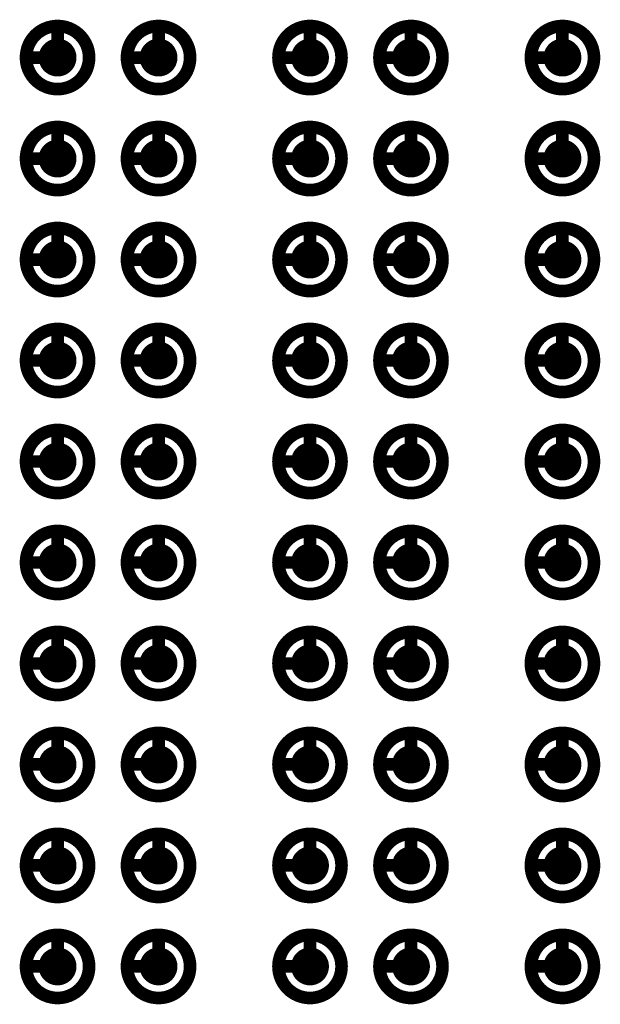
# Model space of a CAD drawing. Header units: millimetres. Extents: x 62 to 363, y 42 to 391.
# Tile 22 of 216: x 135.17 to 139.77, y 88.7 to 96.5. Entities that reach past the tile are written whole.
import ezdxf

# ---------------------------------------------------------------- set-up
doc = ezdxf.new("R2010")
doc.units = ezdxf.units.MM
doc.layers.add('Mechanical8', color=56, linetype='Continuous')
doc.layers.add('PadHoleLayer', color=156, linetype='Continuous')

# ---------------------------------------------------------------- blocks, each defined once
blk = doc.blocks.new('SAMTEC_SEAM8_40_S02_0_S_10_2_GP_K_HP_1861')
at = {"layer": 'Mechanical8'}
for points, const_width in [([(-14.55, -0.6, 1), (-15.05, -0.6, 1)], 0.1), ([(-14.825, -0.35, 1), (-14.775, -0.35, 1)], 0.05), ([(-13.75, -0.6, 1), (-14.25, -0.6, 1)], 0.1), ([(-14.025, -0.35, 1), (-13.975, -0.35, 1)], 0.05), ([(-12.95, -0.6, 1), (-13.45, -0.6, 1)], 0.1), ([(-13.225, -0.35, 1), (-13.175, -0.35, 1)], 0.05), ([(-12.15, -0.6, 1), (-12.65, -0.6, 1)], 0.1), ([(-12.425, -0.35, 1), (-12.375, -0.35, 1)], 0.05), ([(-11.35, -0.6, 1), (-11.85, -0.6, 1)], 0.1), ([(-11.625, -0.35, 1), (-11.575, -0.35, 1)], 0.05), ([(-10.55, -0.6, 1), (-11.05, -0.6, 1)], 0.1), ([(-10.825, -0.35, 1), (-10.775, -0.35, 1)], 0.05), ([(-9.75, -0.6, 1), (-10.25, -0.6, 1)], 0.1), ([(-10.025, -0.35, 1), (-9.975, -0.35, 1)], 0.05), ([(-8.95, -0.6, 1), (-9.45, -0.6, 1)], 0.1), ([(-9.225, -0.35, 1), (-9.175, -0.35, 1)], 0.05), ([(-8.15, -0.6, 1), (-8.65, -0.6, 1)], 0.1), ([(-8.425, -0.35, 1), (-8.375, -0.35, 1)], 0.05), ([(-7.35, -0.6, 1), (-7.85, -0.6, 1)], 0.1), ([(-7.625, -0.35, 1), (-7.575, -0.35, 1)], 0.05), ([(-15.075, -0.6, 1), (-15.025, -0.6, 1)], 0.05), ([(-14.825, -0.6, 1), (-14.775, -0.6, 1)], 0.05), ([(-14.825, -0.6, 1), (-14.775, -0.6, 1)], 0.05), ([(-14.575, -0.6, 1), (-14.525, -0.6, 1)], 0.05), ([(-14.575, -0.6, 1), (-14.525, -0.6, 1)], 0.05), ([(-14.275, -0.6, 1), (-14.225, -0.6, 1)], 0.05), ([(-14.025, -0.6, 1), (-13.975, -0.6, 1)], 0.05), ([(-14.025, -0.6, 1), (-13.975, -0.6, 1)], 0.05), ([(-13.775, -0.6, 1), (-13.725, -0.6, 1)], 0.05), ([(-13.775, -0.6, 1), (-13.725, -0.6, 1)], 0.05), ([(-13.475, -0.6, 1), (-13.425, -0.6, 1)], 0.05), ([(-13.225, -0.6, 1), (-13.175, -0.6, 1)], 0.05), ([(-13.225, -0.6, 1), (-13.175, -0.6, 1)], 0.05), ([(-12.975, -0.6, 1), (-12.925, -0.6, 1)], 0.05), ([(-12.975, -0.6, 1), (-12.925, -0.6, 1)], 0.05), ([(-12.675, -0.6, 1), (-12.625, -0.6, 1)], 0.05), ([(-12.425, -0.6, 1), (-12.375, -0.6, 1)], 0.05), ([(-12.425, -0.6, 1), (-12.375, -0.6, 1)], 0.05), ([(-12.175, -0.6, 1), (-12.125, -0.6, 1)], 0.05), ([(-12.175, -0.6, 1), (-12.125, -0.6, 1)], 0.05), ([(-11.875, -0.6, 1), (-11.825, -0.6, 1)], 0.05), ([(-11.625, -0.6, 1), (-11.575, -0.6, 1)], 0.05), ([(-11.625, -0.6, 1), (-11.575, -0.6, 1)], 0.05), ([(-11.375, -0.6, 1), (-11.325, -0.6, 1)], 0.05), ([(-11.375, -0.6, 1), (-11.325, -0.6, 1)], 0.05), ([(-11.075, -0.6, 1), (-11.025, -0.6, 1)], 0.05), ([(-10.825, -0.6, 1), (-10.775, -0.6, 1)], 0.05), ([(-10.825, -0.6, 1), (-10.775, -0.6, 1)], 0.05), ([(-10.575, -0.6, 1), (-10.525, -0.6, 1)], 0.05), ([(-10.575, -0.6, 1), (-10.525, -0.6, 1)], 0.05), ([(-10.275, -0.6, 1), (-10.225, -0.6, 1)], 0.05), ([(-10.025, -0.6, 1), (-9.975, -0.6, 1)], 0.05), ([(-10.025, -0.6, 1), (-9.975, -0.6, 1)], 0.05), ([(-9.775, -0.6, 1), (-9.725, -0.6, 1)], 0.05), ([(-9.775, -0.6, 1), (-9.725, -0.6, 1)], 0.05), ([(-9.475, -0.6, 1), (-9.425, -0.6, 1)], 0.05), ([(-9.225, -0.6, 1), (-9.175, -0.6, 1)], 0.05), ([(-9.225, -0.6, 1), (-9.175, -0.6, 1)], 0.05), ([(-8.975, -0.6, 1), (-8.925, -0.6, 1)], 0.05), ([(-8.975, -0.6, 1), (-8.925, -0.6, 1)], 0.05), ([(-8.675, -0.6, 1), (-8.625, -0.6, 1)], 0.05), ([(-8.425, -0.6, 1), (-8.375, -0.6, 1)], 0.05), ([(-8.425, -0.6, 1), (-8.375, -0.6, 1)], 0.05), ([(-8.175, -0.6, 1), (-8.125, -0.6, 1)], 0.05), ([(-8.175, -0.6, 1), (-8.125, -0.6, 1)], 0.05), ([(-7.875, -0.6, 1), (-7.825, -0.6, 1)], 0.05), ([(-7.625, -0.6, 1), (-7.575, -0.6, 1)], 0.05), ([(-7.625, -0.6, 1), (-7.575, -0.6, 1)], 0.05), ([(-7.375, -0.6, 1), (-7.325, -0.6, 1)], 0.05), ([(-7.375, -0.6, 1), (-7.325, -0.6, 1)], 0.05), ([(-14.55, -1.4, 1), (-15.05, -1.4, 1)], 0.1), ([(-14.825, -1.15, 1), (-14.775, -1.15, 1)], 0.05), ([(-13.75, -1.4, 1), (-14.25, -1.4, 1)], 0.1), ([(-14.025, -1.15, 1), (-13.975, -1.15, 1)], 0.05), ([(-12.95, -1.4, 1), (-13.45, -1.4, 1)], 0.1), ([(-13.225, -1.15, 1), (-13.175, -1.15, 1)], 0.05), ([(-12.15, -1.4, 1), (-12.65, -1.4, 1)], 0.1), ([(-12.425, -1.15, 1), (-12.375, -1.15, 1)], 0.05), ([(-11.35, -1.4, 1), (-11.85, -1.4, 1)], 0.1), ([(-11.625, -1.15, 1), (-11.575, -1.15, 1)], 0.05), ([(-10.55, -1.4, 1), (-11.05, -1.4, 1)], 0.1), ([(-10.825, -1.15, 1), (-10.775, -1.15, 1)], 0.05), ([(-9.75, -1.4, 1), (-10.25, -1.4, 1)], 0.1), ([(-10.025, -1.15, 1), (-9.975, -1.15, 1)], 0.05), ([(-8.95, -1.4, 1), (-9.45, -1.4, 1)], 0.1), ([(-9.225, -1.15, 1), (-9.175, -1.15, 1)], 0.05), ([(-8.15, -1.4, 1), (-8.65, -1.4, 1)], 0.1), ([(-8.425, -1.15, 1), (-8.375, -1.15, 1)], 0.05), ([(-7.35, -1.4, 1), (-7.85, -1.4, 1)], 0.1), ([(-7.625, -1.15, 1), (-7.575, -1.15, 1)], 0.05), ([(-15.075, -1.4, 1), (-15.025, -1.4, 1)], 0.05), ([(-14.825, -1.4, 1), (-14.775, -1.4, 1)], 0.05), ([(-14.825, -1.4, 1), (-14.775, -1.4, 1)], 0.05), ([(-14.575, -1.4, 1), (-14.525, -1.4, 1)], 0.05), ([(-14.575, -1.4, 1), (-14.525, -1.4, 1)], 0.05), ([(-14.275, -1.4, 1), (-14.225, -1.4, 1)], 0.05), ([(-14.025, -1.4, 1), (-13.975, -1.4, 1)], 0.05), ([(-14.025, -1.4, 1), (-13.975, -1.4, 1)], 0.05), ([(-13.775, -1.4, 1), (-13.725, -1.4, 1)], 0.05), ([(-13.775, -1.4, 1), (-13.725, -1.4, 1)], 0.05), ([(-13.475, -1.4, 1), (-13.425, -1.4, 1)], 0.05), ([(-13.225, -1.4, 1), (-13.175, -1.4, 1)], 0.05), ([(-13.225, -1.4, 1), (-13.175, -1.4, 1)], 0.05), ([(-12.975, -1.4, 1), (-12.925, -1.4, 1)], 0.05), ([(-12.975, -1.4, 1), (-12.925, -1.4, 1)], 0.05), ([(-12.675, -1.4, 1), (-12.625, -1.4, 1)], 0.05), ([(-12.425, -1.4, 1), (-12.375, -1.4, 1)], 0.05), ([(-12.425, -1.4, 1), (-12.375, -1.4, 1)], 0.05), ([(-12.175, -1.4, 1), (-12.125, -1.4, 1)], 0.05), ([(-12.175, -1.4, 1), (-12.125, -1.4, 1)], 0.05), ([(-11.875, -1.4, 1), (-11.825, -1.4, 1)], 0.05), ([(-11.625, -1.4, 1), (-11.575, -1.4, 1)], 0.05), ([(-11.625, -1.4, 1), (-11.575, -1.4, 1)], 0.05), ([(-11.375, -1.4, 1), (-11.325, -1.4, 1)], 0.05), ([(-11.375, -1.4, 1), (-11.325, -1.4, 1)], 0.05), ([(-11.075, -1.4, 1), (-11.025, -1.4, 1)], 0.05), ([(-10.825, -1.4, 1), (-10.775, -1.4, 1)], 0.05), ([(-10.825, -1.4, 1), (-10.775, -1.4, 1)], 0.05), ([(-10.575, -1.4, 1), (-10.525, -1.4, 1)], 0.05), ([(-10.575, -1.4, 1), (-10.525, -1.4, 1)], 0.05), ([(-10.275, -1.4, 1), (-10.225, -1.4, 1)], 0.05), ([(-10.025, -1.4, 1), (-9.975, -1.4, 1)], 0.05), ([(-10.025, -1.4, 1), (-9.975, -1.4, 1)], 0.05), ([(-9.775, -1.4, 1), (-9.725, -1.4, 1)], 0.05), ([(-9.775, -1.4, 1), (-9.725, -1.4, 1)], 0.05), ([(-9.475, -1.4, 1), (-9.425, -1.4, 1)], 0.05), ([(-9.225, -1.4, 1), (-9.175, -1.4, 1)], 0.05), ([(-9.225, -1.4, 1), (-9.175, -1.4, 1)], 0.05), ([(-8.975, -1.4, 1), (-8.925, -1.4, 1)], 0.05), ([(-8.975, -1.4, 1), (-8.925, -1.4, 1)], 0.05), ([(-8.675, -1.4, 1), (-8.625, -1.4, 1)], 0.05), ([(-8.425, -1.4, 1), (-8.375, -1.4, 1)], 0.05), ([(-8.425, -1.4, 1), (-8.375, -1.4, 1)], 0.05), ([(-8.175, -1.4, 1), (-8.125, -1.4, 1)], 0.05), ([(-8.175, -1.4, 1), (-8.125, -1.4, 1)], 0.05), ([(-7.875, -1.4, 1), (-7.825, -1.4, 1)], 0.05), ([(-7.625, -1.4, 1), (-7.575, -1.4, 1)], 0.05), ([(-7.625, -1.4, 1), (-7.575, -1.4, 1)], 0.05), ([(-7.375, -1.4, 1), (-7.325, -1.4, 1)], 0.05), ([(-7.375, -1.4, 1), (-7.325, -1.4, 1)], 0.05), ([(-14.55, -2.6, 1), (-15.05, -2.6, 1)], 0.1), ([(-14.825, -2.35, 1), (-14.775, -2.35, 1)], 0.05), ([(-13.75, -2.6, 1), (-14.25, -2.6, 1)], 0.1), ([(-14.025, -2.35, 1), (-13.975, -2.35, 1)], 0.05), ([(-12.95, -2.6, 1), (-13.45, -2.6, 1)], 0.1), ([(-13.225, -2.35, 1), (-13.175, -2.35, 1)], 0.05), ([(-12.15, -2.6, 1), (-12.65, -2.6, 1)], 0.1), ([(-12.425, -2.35, 1), (-12.375, -2.35, 1)], 0.05), ([(-11.35, -2.6, 1), (-11.85, -2.6, 1)], 0.1), ([(-11.625, -2.35, 1), (-11.575, -2.35, 1)], 0.05), ([(-10.55, -2.6, 1), (-11.05, -2.6, 1)], 0.1), ([(-10.825, -2.35, 1), (-10.775, -2.35, 1)], 0.05), ([(-9.75, -2.6, 1), (-10.25, -2.6, 1)], 0.1), ([(-10.025, -2.35, 1), (-9.975, -2.35, 1)], 0.05), ([(-8.95, -2.6, 1), (-9.45, -2.6, 1)], 0.1), ([(-9.225, -2.35, 1), (-9.175, -2.35, 1)], 0.05), ([(-8.15, -2.6, 1), (-8.65, -2.6, 1)], 0.1), ([(-8.425, -2.35, 1), (-8.375, -2.35, 1)], 0.05), ([(-7.35, -2.6, 1), (-7.85, -2.6, 1)], 0.1), ([(-7.625, -2.35, 1), (-7.575, -2.35, 1)], 0.05), ([(-15.075, -2.6, 1), (-15.025, -2.6, 1)], 0.05), ([(-14.825, -2.6, 1), (-14.775, -2.6, 1)], 0.05), ([(-14.825, -2.6, 1), (-14.775, -2.6, 1)], 0.05), ([(-14.575, -2.6, 1), (-14.525, -2.6, 1)], 0.05), ([(-14.575, -2.6, 1), (-14.525, -2.6, 1)], 0.05), ([(-14.275, -2.6, 1), (-14.225, -2.6, 1)], 0.05), ([(-14.025, -2.6, 1), (-13.975, -2.6, 1)], 0.05), ([(-14.025, -2.6, 1), (-13.975, -2.6, 1)], 0.05), ([(-13.775, -2.6, 1), (-13.725, -2.6, 1)], 0.05), ([(-13.775, -2.6, 1), (-13.725, -2.6, 1)], 0.05), ([(-13.475, -2.6, 1), (-13.425, -2.6, 1)], 0.05), ([(-13.225, -2.6, 1), (-13.175, -2.6, 1)], 0.05), ([(-13.225, -2.6, 1), (-13.175, -2.6, 1)], 0.05), ([(-12.975, -2.6, 1), (-12.925, -2.6, 1)], 0.05), ([(-12.975, -2.6, 1), (-12.925, -2.6, 1)], 0.05), ([(-12.675, -2.6, 1), (-12.625, -2.6, 1)], 0.05), ([(-12.425, -2.6, 1), (-12.375, -2.6, 1)], 0.05), ([(-12.425, -2.6, 1), (-12.375, -2.6, 1)], 0.05), ([(-12.175, -2.6, 1), (-12.125, -2.6, 1)], 0.05), ([(-12.175, -2.6, 1), (-12.125, -2.6, 1)], 0.05), ([(-11.875, -2.6, 1), (-11.825, -2.6, 1)], 0.05), ([(-11.625, -2.6, 1), (-11.575, -2.6, 1)], 0.05), ([(-11.625, -2.6, 1), (-11.575, -2.6, 1)], 0.05), ([(-11.375, -2.6, 1), (-11.325, -2.6, 1)], 0.05), ([(-11.375, -2.6, 1), (-11.325, -2.6, 1)], 0.05), ([(-11.075, -2.6, 1), (-11.025, -2.6, 1)], 0.05), ([(-10.825, -2.6, 1), (-10.775, -2.6, 1)], 0.05), ([(-10.825, -2.6, 1), (-10.775, -2.6, 1)], 0.05), ([(-10.575, -2.6, 1), (-10.525, -2.6, 1)], 0.05), ([(-10.575, -2.6, 1), (-10.525, -2.6, 1)], 0.05), ([(-10.275, -2.6, 1), (-10.225, -2.6, 1)], 0.05), ([(-10.025, -2.6, 1), (-9.975, -2.6, 1)], 0.05), ([(-10.025, -2.6, 1), (-9.975, -2.6, 1)], 0.05), ([(-9.775, -2.6, 1), (-9.725, -2.6, 1)], 0.05), ([(-9.775, -2.6, 1), (-9.725, -2.6, 1)], 0.05), ([(-9.475, -2.6, 1), (-9.425, -2.6, 1)], 0.05), ([(-9.225, -2.6, 1), (-9.175, -2.6, 1)], 0.05), ([(-9.225, -2.6, 1), (-9.175, -2.6, 1)], 0.05), ([(-8.975, -2.6, 1), (-8.925, -2.6, 1)], 0.05), ([(-8.975, -2.6, 1), (-8.925, -2.6, 1)], 0.05), ([(-8.675, -2.6, 1), (-8.625, -2.6, 1)], 0.05), ([(-8.425, -2.6, 1), (-8.375, -2.6, 1)], 0.05), ([(-8.425, -2.6, 1), (-8.375, -2.6, 1)], 0.05), ([(-8.175, -2.6, 1), (-8.125, -2.6, 1)], 0.05), ([(-8.175, -2.6, 1), (-8.125, -2.6, 1)], 0.05), ([(-7.875, -2.6, 1), (-7.825, -2.6, 1)], 0.05), ([(-7.625, -2.6, 1), (-7.575, -2.6, 1)], 0.05), ([(-7.625, -2.6, 1), (-7.575, -2.6, 1)], 0.05), ([(-7.375, -2.6, 1), (-7.325, -2.6, 1)], 0.05), ([(-7.375, -2.6, 1), (-7.325, -2.6, 1)], 0.05), ([(-14.55, -3.4, 1), (-15.05, -3.4, 1)], 0.1), ([(-14.825, -3.15, 1), (-14.775, -3.15, 1)], 0.05), ([(-13.75, -3.4, 1), (-14.25, -3.4, 1)], 0.1), ([(-14.025, -3.15, 1), (-13.975, -3.15, 1)], 0.05), ([(-12.95, -3.4, 1), (-13.45, -3.4, 1)], 0.1), ([(-13.225, -3.15, 1), (-13.175, -3.15, 1)], 0.05), ([(-12.15, -3.4, 1), (-12.65, -3.4, 1)], 0.1), ([(-12.425, -3.15, 1), (-12.375, -3.15, 1)], 0.05), ([(-11.35, -3.4, 1), (-11.85, -3.4, 1)], 0.1), ([(-11.625, -3.15, 1), (-11.575, -3.15, 1)], 0.05), ([(-10.55, -3.4, 1), (-11.05, -3.4, 1)], 0.1), ([(-10.825, -3.15, 1), (-10.775, -3.15, 1)], 0.05), ([(-9.75, -3.4, 1), (-10.25, -3.4, 1)], 0.1), ([(-10.025, -3.15, 1), (-9.975, -3.15, 1)], 0.05), ([(-8.95, -3.4, 1), (-9.45, -3.4, 1)], 0.1), ([(-9.225, -3.15, 1), (-9.175, -3.15, 1)], 0.05), ([(-8.15, -3.4, 1), (-8.65, -3.4, 1)], 0.1), ([(-8.425, -3.15, 1), (-8.375, -3.15, 1)], 0.05), ([(-7.35, -3.4, 1), (-7.85, -3.4, 1)], 0.1), ([(-7.625, -3.15, 1), (-7.575, -3.15, 1)], 0.05), ([(-15.075, -3.4, 1), (-15.025, -3.4, 1)], 0.05), ([(-14.825, -3.4, 1), (-14.775, -3.4, 1)], 0.05), ([(-14.825, -3.4, 1), (-14.775, -3.4, 1)], 0.05), ([(-14.575, -3.4, 1), (-14.525, -3.4, 1)], 0.05), ([(-14.575, -3.4, 1), (-14.525, -3.4, 1)], 0.05), ([(-14.275, -3.4, 1), (-14.225, -3.4, 1)], 0.05), ([(-14.025, -3.4, 1), (-13.975, -3.4, 1)], 0.05), ([(-14.025, -3.4, 1), (-13.975, -3.4, 1)], 0.05), ([(-13.775, -3.4, 1), (-13.725, -3.4, 1)], 0.05), ([(-13.775, -3.4, 1), (-13.725, -3.4, 1)], 0.05), ([(-13.475, -3.4, 1), (-13.425, -3.4, 1)], 0.05), ([(-13.225, -3.4, 1), (-13.175, -3.4, 1)], 0.05), ([(-13.225, -3.4, 1), (-13.175, -3.4, 1)], 0.05), ([(-12.975, -3.4, 1), (-12.925, -3.4, 1)], 0.05), ([(-12.975, -3.4, 1), (-12.925, -3.4, 1)], 0.05), ([(-12.675, -3.4, 1), (-12.625, -3.4, 1)], 0.05), ([(-12.425, -3.4, 1), (-12.375, -3.4, 1)], 0.05), ([(-12.425, -3.4, 1), (-12.375, -3.4, 1)], 0.05), ([(-12.175, -3.4, 1), (-12.125, -3.4, 1)], 0.05), ([(-12.175, -3.4, 1), (-12.125, -3.4, 1)], 0.05), ([(-11.875, -3.4, 1), (-11.825, -3.4, 1)], 0.05), ([(-11.625, -3.4, 1), (-11.575, -3.4, 1)], 0.05), ([(-11.625, -3.4, 1), (-11.575, -3.4, 1)], 0.05), ([(-11.375, -3.4, 1), (-11.325, -3.4, 1)], 0.05), ([(-11.375, -3.4, 1), (-11.325, -3.4, 1)], 0.05), ([(-11.075, -3.4, 1), (-11.025, -3.4, 1)], 0.05), ([(-10.825, -3.4, 1), (-10.775, -3.4, 1)], 0.05), ([(-10.825, -3.4, 1), (-10.775, -3.4, 1)], 0.05), ([(-10.575, -3.4, 1), (-10.525, -3.4, 1)], 0.05), ([(-10.575, -3.4, 1), (-10.525, -3.4, 1)], 0.05), ([(-10.275, -3.4, 1), (-10.225, -3.4, 1)], 0.05), ([(-10.025, -3.4, 1), (-9.975, -3.4, 1)], 0.05), ([(-10.025, -3.4, 1), (-9.975, -3.4, 1)], 0.05), ([(-9.775, -3.4, 1), (-9.725, -3.4, 1)], 0.05), ([(-9.775, -3.4, 1), (-9.725, -3.4, 1)], 0.05), ([(-9.475, -3.4, 1), (-9.425, -3.4, 1)], 0.05), ([(-9.225, -3.4, 1), (-9.175, -3.4, 1)], 0.05), ([(-9.225, -3.4, 1), (-9.175, -3.4, 1)], 0.05), ([(-8.975, -3.4, 1), (-8.925, -3.4, 1)], 0.05), ([(-8.975, -3.4, 1), (-8.925, -3.4, 1)], 0.05), ([(-8.675, -3.4, 1), (-8.625, -3.4, 1)], 0.05), ([(-8.425, -3.4, 1), (-8.375, -3.4, 1)], 0.05), ([(-8.425, -3.4, 1), (-8.375, -3.4, 1)], 0.05), ([(-8.175, -3.4, 1), (-8.125, -3.4, 1)], 0.05), ([(-8.175, -3.4, 1), (-8.125, -3.4, 1)], 0.05), ([(-7.875, -3.4, 1), (-7.825, -3.4, 1)], 0.05), ([(-7.625, -3.4, 1), (-7.575, -3.4, 1)], 0.05), ([(-7.625, -3.4, 1), (-7.575, -3.4, 1)], 0.05), ([(-7.375, -3.4, 1), (-7.325, -3.4, 1)], 0.05), ([(-7.375, -3.4, 1), (-7.325, -3.4, 1)], 0.05), ([(-14.55, -4.6, 1), (-15.05, -4.6, 1)], 0.1), ([(-14.825, -4.35, 1), (-14.775, -4.35, 1)], 0.05), ([(-13.75, -4.6, 1), (-14.25, -4.6, 1)], 0.1), ([(-14.025, -4.35, 1), (-13.975, -4.35, 1)], 0.05), ([(-12.95, -4.6, 1), (-13.45, -4.6, 1)], 0.1), ([(-13.225, -4.35, 1), (-13.175, -4.35, 1)], 0.05), ([(-12.15, -4.6, 1), (-12.65, -4.6, 1)], 0.1), ([(-12.425, -4.35, 1), (-12.375, -4.35, 1)], 0.05), ([(-11.35, -4.6, 1), (-11.85, -4.6, 1)], 0.1), ([(-11.625, -4.35, 1), (-11.575, -4.35, 1)], 0.05), ([(-10.55, -4.6, 1), (-11.05, -4.6, 1)], 0.1), ([(-10.825, -4.35, 1), (-10.775, -4.35, 1)], 0.05), ([(-9.75, -4.6, 1), (-10.25, -4.6, 1)], 0.1), ([(-10.025, -4.35, 1), (-9.975, -4.35, 1)], 0.05), ([(-8.95, -4.6, 1), (-9.45, -4.6, 1)], 0.1), ([(-9.225, -4.35, 1), (-9.175, -4.35, 1)], 0.05), ([(-8.15, -4.6, 1), (-8.65, -4.6, 1)], 0.1), ([(-8.425, -4.35, 1), (-8.375, -4.35, 1)], 0.05), ([(-7.35, -4.6, 1), (-7.85, -4.6, 1)], 0.1), ([(-7.625, -4.35, 1), (-7.575, -4.35, 1)], 0.05), ([(-15.075, -4.6, 1), (-15.025, -4.6, 1)], 0.05), ([(-14.825, -4.6, 1), (-14.775, -4.6, 1)], 0.05), ([(-14.825, -4.6, 1), (-14.775, -4.6, 1)], 0.05), ([(-14.575, -4.6, 1), (-14.525, -4.6, 1)], 0.05), ([(-14.575, -4.6, 1), (-14.525, -4.6, 1)], 0.05), ([(-14.275, -4.6, 1), (-14.225, -4.6, 1)], 0.05), ([(-14.025, -4.6, 1), (-13.975, -4.6, 1)], 0.05), ([(-14.025, -4.6, 1), (-13.975, -4.6, 1)], 0.05), ([(-13.775, -4.6, 1), (-13.725, -4.6, 1)], 0.05), ([(-13.775, -4.6, 1), (-13.725, -4.6, 1)], 0.05), ([(-13.475, -4.6, 1), (-13.425, -4.6, 1)], 0.05), ([(-13.225, -4.6, 1), (-13.175, -4.6, 1)], 0.05), ([(-13.225, -4.6, 1), (-13.175, -4.6, 1)], 0.05), ([(-12.975, -4.6, 1), (-12.925, -4.6, 1)], 0.05), ([(-12.975, -4.6, 1), (-12.925, -4.6, 1)], 0.05), ([(-12.675, -4.6, 1), (-12.625, -4.6, 1)], 0.05), ([(-12.425, -4.6, 1), (-12.375, -4.6, 1)], 0.05), ([(-12.425, -4.6, 1), (-12.375, -4.6, 1)], 0.05), ([(-12.175, -4.6, 1), (-12.125, -4.6, 1)], 0.05), ([(-12.175, -4.6, 1), (-12.125, -4.6, 1)], 0.05), ([(-11.875, -4.6, 1), (-11.825, -4.6, 1)], 0.05), ([(-11.625, -4.6, 1), (-11.575, -4.6, 1)], 0.05), ([(-11.625, -4.6, 1), (-11.575, -4.6, 1)], 0.05), ([(-11.375, -4.6, 1), (-11.325, -4.6, 1)], 0.05), ([(-11.375, -4.6, 1), (-11.325, -4.6, 1)], 0.05), ([(-11.075, -4.6, 1), (-11.025, -4.6, 1)], 0.05), ([(-10.825, -4.6, 1), (-10.775, -4.6, 1)], 0.05), ([(-10.825, -4.6, 1), (-10.775, -4.6, 1)], 0.05), ([(-10.575, -4.6, 1), (-10.525, -4.6, 1)], 0.05), ([(-10.575, -4.6, 1), (-10.525, -4.6, 1)], 0.05), ([(-10.275, -4.6, 1), (-10.225, -4.6, 1)], 0.05), ([(-10.025, -4.6, 1), (-9.975, -4.6, 1)], 0.05), ([(-10.025, -4.6, 1), (-9.975, -4.6, 1)], 0.05), ([(-9.775, -4.6, 1), (-9.725, -4.6, 1)], 0.05), ([(-9.775, -4.6, 1), (-9.725, -4.6, 1)], 0.05), ([(-9.475, -4.6, 1), (-9.425, -4.6, 1)], 0.05), ([(-9.225, -4.6, 1), (-9.175, -4.6, 1)], 0.05), ([(-9.225, -4.6, 1), (-9.175, -4.6, 1)], 0.05), ([(-8.975, -4.6, 1), (-8.925, -4.6, 1)], 0.05), ([(-8.975, -4.6, 1), (-8.925, -4.6, 1)], 0.05), ([(-8.675, -4.6, 1), (-8.625, -4.6, 1)], 0.05), ([(-8.425, -4.6, 1), (-8.375, -4.6, 1)], 0.05), ([(-8.425, -4.6, 1), (-8.375, -4.6, 1)], 0.05), ([(-8.175, -4.6, 1), (-8.125, -4.6, 1)], 0.05), ([(-8.175, -4.6, 1), (-8.125, -4.6, 1)], 0.05), ([(-7.875, -4.6, 1), (-7.825, -4.6, 1)], 0.05), ([(-7.625, -4.6, 1), (-7.575, -4.6, 1)], 0.05), ([(-7.625, -4.6, 1), (-7.575, -4.6, 1)], 0.05), ([(-7.375, -4.6, 1), (-7.325, -4.6, 1)], 0.05), ([(-7.375, -4.6, 1), (-7.325, -4.6, 1)], 0.05)]:
    blk.add_lwpolyline(points, format="xyb", close=True, dxfattribs=dict(at, const_width=const_width))
at = {"layer": 'Mechanical8', "const_width": 0.1}
for points in [[(-14.8, -0.35), (-14.8, -0.6)], [(-14, -0.35), (-14, -0.6)], [(-13.2, -0.35), (-13.2, -0.6)], [(-12.4, -0.35), (-12.4, -0.6)], [(-11.6, -0.35), (-11.6, -0.6)], [(-10.8, -0.35), (-10.8, -0.6)], [(-10, -0.35), (-10, -0.6)], [(-9.2, -0.35), (-9.2, -0.6)], [(-8.4, -0.35), (-8.4, -0.6)], [(-7.6, -0.35), (-7.6, -0.6)], [(-14.8, -0.6), (-14.55, -0.6)], [(-14, -0.6), (-13.75, -0.6)], [(-13.2, -0.6), (-12.95, -0.6)], [(-12.4, -0.6), (-12.15, -0.6)], [(-11.6, -0.6), (-11.35, -0.6)], [(-10.8, -0.6), (-10.55, -0.6)], [(-10, -0.6), (-9.75, -0.6)], [(-9.2, -0.6), (-8.95, -0.6)], [(-8.4, -0.6), (-8.15, -0.6)], [(-7.6, -0.6), (-7.35, -0.6)], [(-14.8, -1.15), (-14.8, -1.4)], [(-14, -1.15), (-14, -1.4)], [(-13.2, -1.15), (-13.2, -1.4)], [(-12.4, -1.15), (-12.4, -1.4)], [(-11.6, -1.15), (-11.6, -1.4)], [(-10.8, -1.15), (-10.8, -1.4)], [(-10, -1.15), (-10, -1.4)], [(-9.2, -1.15), (-9.2, -1.4)], [(-8.4, -1.15), (-8.4, -1.4)], [(-7.6, -1.15), (-7.6, -1.4)], [(-14.8, -1.4), (-14.55, -1.4)], [(-14, -1.4), (-13.75, -1.4)], [(-13.2, -1.4), (-12.95, -1.4)], [(-12.4, -1.4), (-12.15, -1.4)], [(-11.6, -1.4), (-11.35, -1.4)], [(-10.8, -1.4), (-10.55, -1.4)], [(-10, -1.4), (-9.75, -1.4)], [(-9.2, -1.4), (-8.95, -1.4)], [(-8.4, -1.4), (-8.15, -1.4)], [(-7.6, -1.4), (-7.35, -1.4)], [(-14.8, -2.35), (-14.8, -2.6)], [(-14, -2.35), (-14, -2.6)], [(-13.2, -2.35), (-13.2, -2.6)], [(-12.4, -2.35), (-12.4, -2.6)], [(-11.6, -2.35), (-11.6, -2.6)], [(-10.8, -2.35), (-10.8, -2.6)], [(-10, -2.35), (-10, -2.6)], [(-9.2, -2.35), (-9.2, -2.6)], [(-8.4, -2.35), (-8.4, -2.6)], [(-7.6, -2.35), (-7.6, -2.6)], [(-14.8, -2.6), (-14.55, -2.6)], [(-14, -2.6), (-13.75, -2.6)], [(-13.2, -2.6), (-12.95, -2.6)], [(-12.4, -2.6), (-12.15, -2.6)], [(-11.6, -2.6), (-11.35, -2.6)], [(-10.8, -2.6), (-10.55, -2.6)], [(-10, -2.6), (-9.75, -2.6)], [(-9.2, -2.6), (-8.95, -2.6)], [(-8.4, -2.6), (-8.15, -2.6)], [(-7.6, -2.6), (-7.35, -2.6)], [(-14.8, -3.15), (-14.8, -3.4)], [(-14, -3.15), (-14, -3.4)], [(-13.2, -3.15), (-13.2, -3.4)], [(-12.4, -3.15), (-12.4, -3.4)], [(-11.6, -3.15), (-11.6, -3.4)], [(-10.8, -3.15), (-10.8, -3.4)], [(-10, -3.15), (-10, -3.4)], [(-9.2, -3.15), (-9.2, -3.4)], [(-8.4, -3.15), (-8.4, -3.4)], [(-7.6, -3.15), (-7.6, -3.4)], [(-14.8, -3.4), (-14.55, -3.4)], [(-14, -3.4), (-13.75, -3.4)], [(-13.2, -3.4), (-12.95, -3.4)], [(-12.4, -3.4), (-12.15, -3.4)], [(-11.6, -3.4), (-11.35, -3.4)], [(-10.8, -3.4), (-10.55, -3.4)], [(-10, -3.4), (-9.75, -3.4)], [(-9.2, -3.4), (-8.95, -3.4)], [(-8.4, -3.4), (-8.15, -3.4)], [(-7.6, -3.4), (-7.35, -3.4)], [(-14.8, -4.35), (-14.8, -4.6)], [(-14, -4.35), (-14, -4.6)], [(-13.2, -4.35), (-13.2, -4.6)], [(-12.4, -4.35), (-12.4, -4.6)], [(-11.6, -4.35), (-11.6, -4.6)], [(-10.8, -4.35), (-10.8, -4.6)], [(-10, -4.35), (-10, -4.6)], [(-9.2, -4.35), (-9.2, -4.6)], [(-8.4, -4.35), (-8.4, -4.6)], [(-7.6, -4.35), (-7.6, -4.6)], [(-14.8, -4.6), (-14.55, -4.6)], [(-14, -4.6), (-13.75, -4.6)], [(-13.2, -4.6), (-12.95, -4.6)], [(-12.4, -4.6), (-12.15, -4.6)], [(-11.6, -4.6), (-11.35, -4.6)], [(-10.8, -4.6), (-10.55, -4.6)], [(-10, -4.6), (-9.75, -4.6)], [(-9.2, -4.6), (-8.95, -4.6)], [(-8.4, -4.6), (-8.15, -4.6)], [(-7.6, -4.6), (-7.35, -4.6)]]:
    blk.add_lwpolyline(points, dxfattribs=at)
at = {"layer": 'PadHoleLayer', "const_width": 0.15}
for points in [[(-14.875, -0.6, 1), (-14.725, -0.6, 1)], [(-14.075, -0.6, 1), (-13.925, -0.6, 1)], [(-13.275, -0.6, 1), (-13.125, -0.6, 1)], [(-12.475, -0.6, 1), (-12.325, -0.6, 1)], [(-11.675, -0.6, 1), (-11.525, -0.6, 1)], [(-10.875, -0.6, 1), (-10.725, -0.6, 1)], [(-10.075, -0.6, 1), (-9.925, -0.6, 1)], [(-9.275, -0.6, 1), (-9.125, -0.6, 1)], [(-8.475, -0.6, 1), (-8.325, -0.6, 1)], [(-7.675, -0.6, 1), (-7.525, -0.6, 1)], [(-14.875, -1.4, 1), (-14.725, -1.4, 1)], [(-14.075, -1.4, 1), (-13.925, -1.4, 1)], [(-13.275, -1.4, 1), (-13.125, -1.4, 1)], [(-12.475, -1.4, 1), (-12.325, -1.4, 1)], [(-11.675, -1.4, 1), (-11.525, -1.4, 1)], [(-10.875, -1.4, 1), (-10.725, -1.4, 1)], [(-10.075, -1.4, 1), (-9.925, -1.4, 1)], [(-9.275, -1.4, 1), (-9.125, -1.4, 1)], [(-8.475, -1.4, 1), (-8.325, -1.4, 1)], [(-7.675, -1.4, 1), (-7.525, -1.4, 1)], [(-14.875, -2.6, 1), (-14.725, -2.6, 1)], [(-14.075, -2.6, 1), (-13.925, -2.6, 1)], [(-13.275, -2.6, 1), (-13.125, -2.6, 1)], [(-12.475, -2.6, 1), (-12.325, -2.6, 1)], [(-11.675, -2.6, 1), (-11.525, -2.6, 1)], [(-10.875, -2.6, 1), (-10.725, -2.6, 1)], [(-10.075, -2.6, 1), (-9.925, -2.6, 1)], [(-9.275, -2.6, 1), (-9.125, -2.6, 1)], [(-8.475, -2.6, 1), (-8.325, -2.6, 1)], [(-7.675, -2.6, 1), (-7.525, -2.6, 1)], [(-14.875, -3.4, 1), (-14.725, -3.4, 1)], [(-14.075, -3.4, 1), (-13.925, -3.4, 1)], [(-13.275, -3.4, 1), (-13.125, -3.4, 1)], [(-12.475, -3.4, 1), (-12.325, -3.4, 1)], [(-11.675, -3.4, 1), (-11.525, -3.4, 1)], [(-10.875, -3.4, 1), (-10.725, -3.4, 1)], [(-10.075, -3.4, 1), (-9.925, -3.4, 1)], [(-9.275, -3.4, 1), (-9.125, -3.4, 1)], [(-8.475, -3.4, 1), (-8.325, -3.4, 1)], [(-7.675, -3.4, 1), (-7.525, -3.4, 1)], [(-14.875, -4.6, 1), (-14.725, -4.6, 1)], [(-14.075, -4.6, 1), (-13.925, -4.6, 1)], [(-13.275, -4.6, 1), (-13.125, -4.6, 1)], [(-12.475, -4.6, 1), (-12.325, -4.6, 1)], [(-11.675, -4.6, 1), (-11.525, -4.6, 1)], [(-10.875, -4.6, 1), (-10.725, -4.6, 1)], [(-10.075, -4.6, 1), (-9.925, -4.6, 1)], [(-9.275, -4.6, 1), (-9.125, -4.6, 1)], [(-8.475, -4.6, 1), (-8.325, -4.6, 1)], [(-7.675, -4.6, 1), (-7.525, -4.6, 1)]]:
    blk.add_lwpolyline(points, format="xyb", close=True, dxfattribs=at)

msp = doc.modelspace()

# ---------------------------------------------------------------- block references
at = {"rotation": 90}
msp.add_blockref('SAMTEC_SEAM8_40_S02_0_S_10_2_GP_K_HP_1861', (134.8725, 103.8), dxfattribs=at)

doc.saveas('drawing.dxf')
